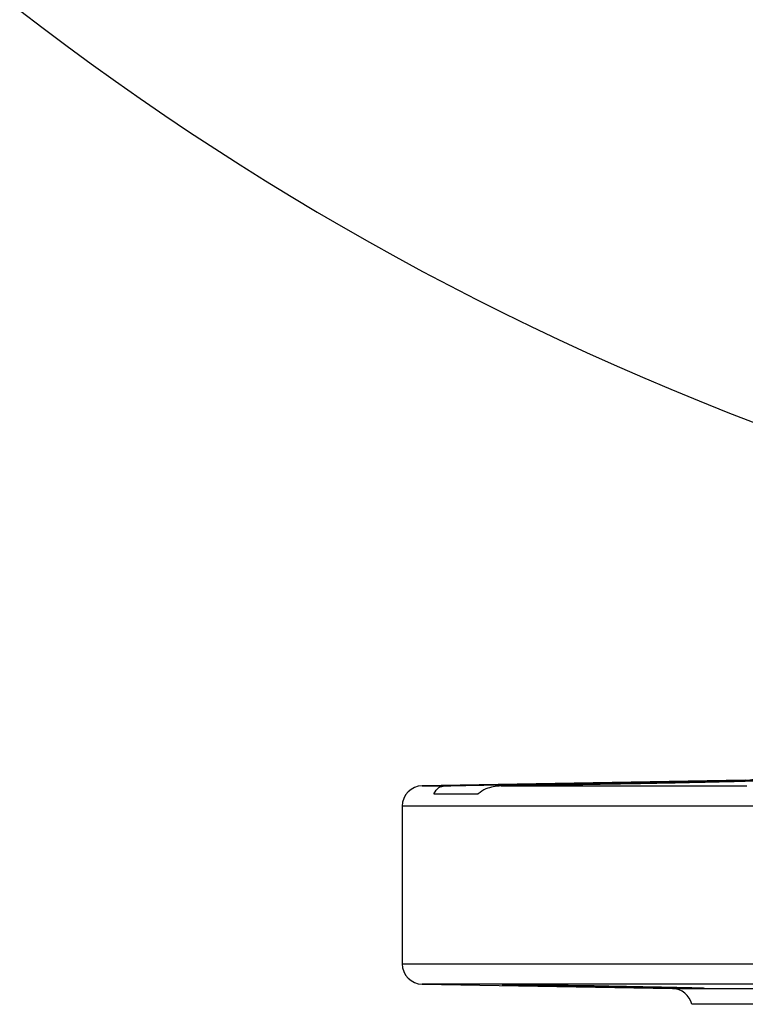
# Model space of a CAD drawing. Header units: millimetres. Extents: x 548 to 1394, y 1152 to 2055.
# Tile 2 of 21: x 712 to 819, y 1152 to 1297. Entities that reach past the tile are written whole.
import ezdxf

# ---------------------------------------------------------------- set-up
doc = ezdxf.new("R2010")
doc.units = ezdxf.units.MM

msp = doc.modelspace()

# ---------------------------------------------------------------- linework, layer by layer
at = {"color": 7, "linetype": 'Continuous', "lineweight": 25}
for p, q in [((818.74, 1185.09), (771.36, 1184.26)), ((808.94, 1184.88), (808.94, 1184.69)), ((773.06, 1183.11), (779.55, 1183.11)), ((782.91, 1184.26), (818.97, 1184.26)), ((768.41, 1181.27), (768.41, 1158.16)), ((771.36, 1155.16), (808.05, 1154.52)), ((970.91, 1152.21), (810.91, 1152.21))]:
    msp.add_line(p, q, dxfattribs=at)
at = {"color": 8, "linetype": 'Continuous', "lineweight": 25}
for p, q in [((771.36, 1184.26), (774.65, 1184.26)), ((966.14, 1181.27), (768.41, 1181.27)), ((768.41, 1158.16), (966.14, 1158.16)), ((1170.47, 1155.16), (771.36, 1155.16)), ((808.05, 1154.52), (1133.78, 1154.52))]:
    msp.add_line(p, q, dxfattribs=at)
at = {"color": 7, "linetype": 'Continuous', "lineweight": 25}
for centre, radius, start, end in [((970.91, 1632.21), 422.5, 22.5, 251.6003), ((719.43, 1326.91), 140, 339.9205, 56.6768), ((818.52, 1193.09), 8, 270.0302, 337.4538), ((771.41, 1181.27), 3, 91, 180), ((771.41, 1158.16), 3, 180, 269), ((807.99, 1151.52), 3, 13.3234, 89)]:
    msp.add_arc(centre, radius, start, end, dxfattribs=at)
for points, knots in [([(774.65, 1184.26), (775.4, 1184.28), (776.3, 1184.3), (777.86, 1184.33), (778.42, 1184.35), (779.3, 1184.36), (779.61, 1184.37), (780.23, 1184.38), (780.55, 1184.39), (782.16, 1184.42), (783.55, 1184.45), (785.78, 1184.49), (786.55, 1184.5), (788.1, 1184.53), (789.68, 1184.56), (791.31, 1184.59), (792.54, 1184.61), (792.96, 1184.62), (793.79, 1184.63), (794.21, 1184.64), (796.31, 1184.67), (797.97, 1184.7), (800.03, 1184.74), (800.44, 1184.74), (801.26, 1184.76), (801.67, 1184.77), (802.89, 1184.79), (803.69, 1184.8), (806.03, 1184.84), (807.52, 1184.86), (808.94, 1184.88)], [0, 0, 0, 0, 0.125, 0.125, 0.1875, 0.1875, 0.21875, 0.21875, 0.25, 0.25, 0.375, 0.375, 0.4375, 0.4375, 0.5, 0.5625, 0.5625, 0.59375, 0.59375, 0.625, 0.625, 0.75, 0.75, 0.78125, 0.78125, 0.8125, 0.8125, 0.875, 0.875, 1, 1, 1, 1]), ([(817.35, 1184.88), (817.03, 1184.87), (816.05, 1184.85), (813.98, 1184.8), (811.02, 1184.73), (807.63, 1184.66), (803.91, 1184.59), (799.97, 1184.52), (795.92, 1184.45), (791.88, 1184.39), (787.4, 1184.32), (784.57, 1184.29), (782.91, 1184.26)], [0, 0, 0, 0, 0.0501082, 0.1511283, 0.2521485, 0.3531861, 0.454224, 0.5552705, 0.6563171, 0.7573628, 0.8584081, 1, 1, 1, 1]), ([(808.94, 1184.88), (809.68, 1184.89), (810.39, 1184.91), (811.44, 1184.92), (811.79, 1184.93), (812.47, 1184.94), (812.8, 1184.94), (813.79, 1184.96), (814.42, 1184.97), (815.61, 1184.98), (816.19, 1184.99), (817.78, 1185.01), (818.69, 1185.02), (819.82, 1185.03), (820.16, 1185.04), (820.75, 1185.04), (820.99, 1185.04), (821.4, 1185.04), (821.56, 1185.04), (821.73, 1185.04), (821.77, 1185.04), (821.84, 1185.03), (821.86, 1185.03), (821.91, 1185.02), (821.76, 1185.01), (821.34, 1185), (821.25, 1184.99), (821.04, 1184.98), (820.92, 1184.98), (820.54, 1184.97), (820.24, 1184.96), (819.55, 1184.94), (819.17, 1184.93), (818.31, 1184.91), (817.85, 1184.89), (817.35, 1184.88)], [0, 0, 0, 0, 0.0625, 0.0625, 0.09375, 0.09375, 0.125, 0.125, 0.1875, 0.1875, 0.25, 0.25, 0.375, 0.375, 0.4375, 0.4375, 0.5, 0.5, 0.5625, 0.5625, 0.59375, 0.59375, 0.625, 0.625, 0.75, 0.75, 0.78125, 0.78125, 0.8125, 0.8125, 0.875, 0.875, 0.9375, 0.9375, 1, 1, 1, 1]), ([(773.06, 1183.11), (773.29, 1183.46), (773.7, 1184.11), (774.35, 1184.22), (774.65, 1184.26)], [0, 0, 0, 0, 0.539749, 1, 1, 1, 1]), ([(782.91, 1184.26), (782.14, 1184.18), (780.91, 1184.05), (779.92, 1183.37), (779.55, 1183.11)], [0, 0, 0, 0, 0.623804, 1, 1, 1, 1]), ([(805.68, 1154.72), (805.18, 1154.73), (804.17, 1154.75), (802.35, 1154.79), (800.34, 1154.83), (798.21, 1154.87), (796.02, 1154.91), (793.82, 1154.94), (791.69, 1154.97), (789.69, 1155), (787.87, 1155.02), (786.28, 1155.04), (784.97, 1155.06), (783.97, 1155.06), (783.34, 1155.07), (783.06, 1155.06), (783.11, 1155.06), (783.12, 1155.06)], [0, 0, 0, 0, 0.066925, 0.137183, 0.20744, 0.277705, 0.34797, 0.418235, 0.4885, 0.558759, 0.629019, 0.699268, 0.769518, 0.83976, 0.91, 0.980236, 1, 1, 1, 1]), ([(783.18, 1155.05), (783.3, 1155.04), (783.55, 1155.03), (784.37, 1155.01), (785.51, 1154.99), (786.94, 1154.96), (788.64, 1154.92), (790.55, 1154.89), (792.61, 1154.85), (794.77, 1154.81), (796.97, 1154.77), (798.73, 1154.74), (799.72, 1154.73), (800.01, 1154.72)], [0, 0, 0, 0, 0.096012, 0.192024, 0.288045, 0.384064, 0.480097, 0.576129, 0.672174, 0.768219, 0.864271, 0.960322, 1, 1, 1, 1]), ([(800.01, 1154.72), (800.26, 1154.72), (801.74, 1154.69), (804.51, 1154.64), (807.54, 1154.6), (810.06, 1154.56), (812.04, 1154.54), (812.55, 1154.54), (812.81, 1154.54)], [0, 0, 0, 0, 0.043379, 0.25021, 0.457035, 0.586513, 0.793256, 1, 1, 1, 1]), ([(812.74, 1154.55), (812.74, 1154.55), (812.74, 1154.56), (811.32, 1154.6), (808.91, 1154.66), (806.73, 1154.7), (805.68, 1154.72)], [0, 0, 0, 0, 0.185945, 0.462784, 0.739665, 1, 1, 1, 1])]:
    msp.add_open_spline(points, degree=3, knots=knots, dxfattribs=at)

doc.saveas('drawing.dxf')
